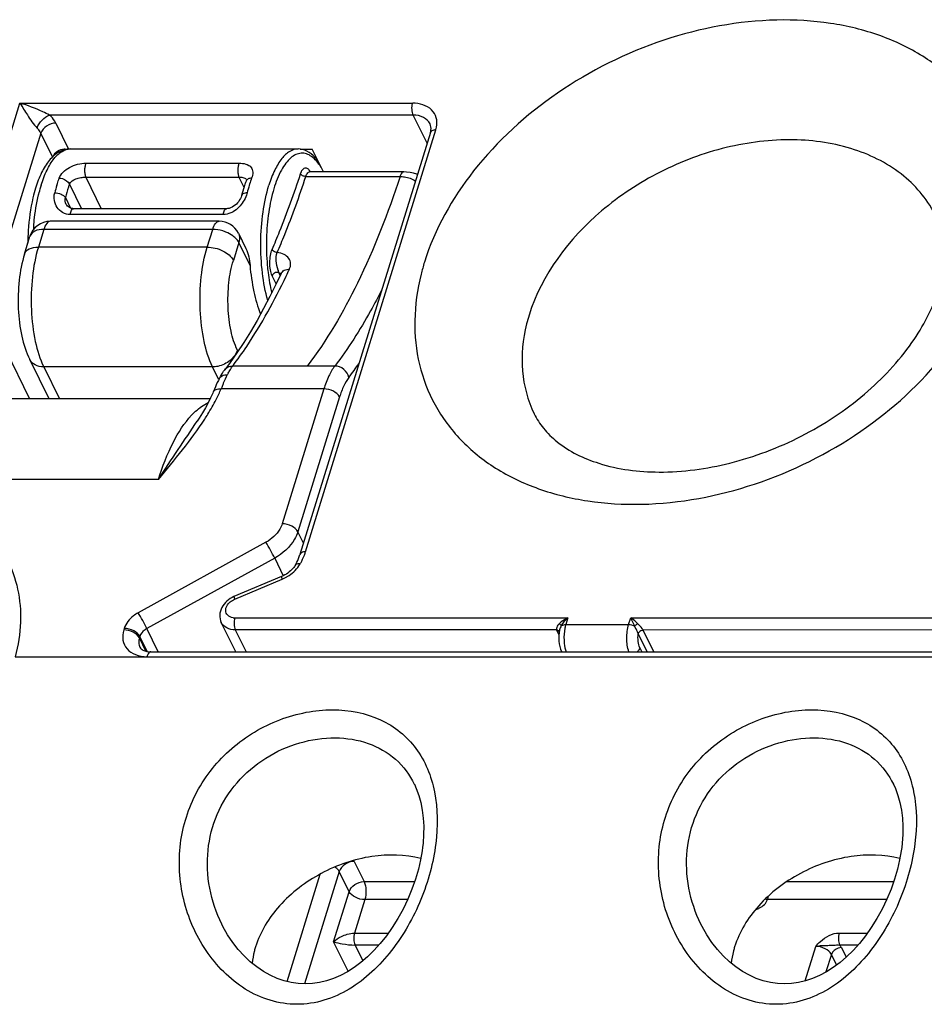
# Model space of a CAD drawing. Header units: millimetres. Extents: x 0 to 594, y 0 to 420.
# Tile 52 of 120: x 374 to 387, y 165 to 179. Entities that reach past the tile are written whole.
import ezdxf

# ---------------------------------------------------------------- set-up
doc = ezdxf.new("R2010")
doc.units = ezdxf.units.MM
doc.header["$LTSCALE"] = 32.67
doc.layers.get('0').update_dxf_attribs({"linetype": 'CONTINUOUS'})

msp = doc.modelspace()

# ---------------------------------------------------------------- linework, layer by layer
at = {"color": 9, "linetype": 'CONTINUOUS'}
for p, q in [((373.54255, 176.04531), (374.16865, 178.07137)), ((374.16865, 178.07137), (379.6948, 178.07137)), ((379.70239, 177.90278), (374.58606, 177.90278)), ((379.89671, 177.5068), (379.70239, 177.90278)), ((374.67322, 177.79089), (374.85314, 177.42425)), ((374.46386, 177.64989), (373.91038, 175.85884)), ((374.62802, 177.31536), (374.46386, 177.64989)), ((378.18645, 171.75901), (380.02087, 177.69519)), ((374.87696, 177.42657), (374.87756, 177.42658)), ((375.09947, 177.2264), (377.25475, 177.2264)), ((378.2438, 177.1027), (378.24426, 177.1027)), ((378.24709, 177.1107), (378.24962, 177.10555)), ((374.86478, 176.9315), (375.03423, 176.5862)), ((375.09488, 177.0302), (375.31276, 176.5862)), ((375.09488, 177.0302), (377.25015, 177.0302)), ((377.25015, 177.0302), (377.32013, 176.8876)), ((377.35589, 176.99359), (377.35618, 176.99301)), ((378.19061, 177.03856), (379.51693, 177.03855)), ((374.80668, 176.74351), (374.88052, 176.59305)), ((377.03158, 176.50422), (374.87629, 176.50422)), ((374.50396, 176.29511), (374.42676, 176.04531)), ((376.8803, 176.29511), (374.50396, 176.29511)), ((376.8031, 176.04531), (376.8803, 176.29511)), ((377.24813, 176.10863), (377.17093, 175.85883)), ((377.40535, 175.78825), (377.24813, 176.10863)), ((376.8031, 176.04531), (374.42676, 176.04531)), ((377.83002, 175.64765), (377.81232, 175.68372)), ((377.77342, 175.52773), (377.71684, 175.64301)), ((373.96706, 174.59438), (374.3036, 173.90859)), ((377.22761, 174.59438), (377.23504, 174.57924)), ((374.50234, 174.35939), (374.72356, 173.90859)), ((376.87867, 174.35939), (374.50234, 174.35939)), ((376.96337, 174.18678), (376.87867, 174.35939)), ((378.21148, 174.37195), (377.16147, 174.37195)), ((378.5985, 174.37217), (378.21148, 174.37195)), ((378.44488, 174.04927), (376.99882, 174.04926)), ((378.44488, 174.04927), (377.85857, 172.15196)), ((378.66558, 173.93738), (378.07927, 172.04007)), ((376.11639, 172.77342), (367.43999, 172.77342)), ((378.15787, 171.8799), (378.07927, 172.04007)), ((377.62977, 171.8927), (375.83106, 170.90118)), ((377.75241, 171.6697), (375.9537, 170.67818)), ((377.75241, 171.6697), (377.87385, 171.42223)), ((377.19005, 171.09183), (377.86016, 171.37461)), ((377.19081, 170.82836), (381.87784, 170.82836)), ((381.87784, 170.82836), (381.8488, 170.73436)), ((381.8488, 170.73436), (382.73301, 170.73436)), ((382.73301, 170.73436), (382.76206, 170.82836)), ((382.76206, 170.82836), (387.4491, 170.82836)), ((375.63494, 170.67896), (375.6286, 170.65843)), ((375.85564, 170.56707), (375.8493, 170.54654)), ((375.95992, 170.35458), (375.85564, 170.56707)), ((376.11448, 170.35055), (375.9537, 170.67818)), ((377.19834, 170.65976), (377.35008, 170.35055)), ((381.71985, 170.65976), (377.19834, 170.65976)), ((381.75229, 170.59316), (381.72275, 170.65336)), ((381.76156, 170.65981), (381.76144, 170.65922)), ((382.99438, 170.35055), (382.86877, 170.60653)), ((383.08708, 170.35055), (382.9369, 170.65657)), ((375.94158, 170.3585), (375.8493, 170.54654)), ((374.10116, 170.28244), (390.18694, 170.28244)), ((382.89148, 170.40687), (382.91912, 170.35055)), ((378.87021, 167.40067), (379.00962, 167.11659)), ((378.66084, 167.2597), (378.17254, 165.67956)), ((378.80026, 166.97559), (378.66084, 167.2597)), ((377.92733, 165.71215), (378.39439, 167.22356)), ((379.00962, 167.11659), (379.72109, 167.11659)), ((384.95895, 167.11659), (386.46326, 167.11659)), ((378.5824, 166.27059), (378.80026, 166.97559)), ((379.02096, 166.8637), (378.87572, 166.3937)), ((379.62285, 166.8637), (379.02096, 166.8637)), ((386.36502, 166.8637), (384.68548, 166.8637)), ((378.78572, 165.85628), (378.5824, 166.27059)), ((378.87572, 166.3937), (379.35143, 166.3937)), ((385.6952, 166.3937), (386.0936, 166.3937)), ((378.88328, 166.22511), (378.99193, 166.00369)), ((379.21765, 166.22511), (378.88328, 166.22511)), ((385.2163, 165.72008), (385.36637, 166.2057)), ((385.95982, 166.22511), (385.70276, 166.22511)), ((385.72664, 166.18781), (385.79244, 166.05373)), ((385.58707, 166.09381), (385.51044, 165.84586)), ((385.65987, 165.94545), (385.58707, 166.09381))]:
    msp.add_line(p, q, dxfattribs=at)
at = {"color": 7, "linetype": 'CONTINUOUS'}
for p, q in [((379.94284, 177.65606), (378.10831, 171.71953)), ((374.87756, 177.42658), (378.08285, 177.42658)), ((378.10906, 177.42425), (378.27949, 177.42425)), ((378.43728, 177.1027), (378.27949, 177.42425)), ((379.57058, 177.1027), (378.24426, 177.1027)), ((377.3499, 176.97387), (377.34987, 176.97379)), ((374.81959, 176.64646), (374.8194, 176.64685)), ((377.0759, 176.5862), (374.92061, 176.5862)), ((376.97181, 176.40863), (374.59547, 176.40863)), ((377.24113, 176.24079), (377.3459, 176.0273)), ((374.23165, 175.9474), (374.30885, 176.1972)), ((377.84203, 175.67315), (377.84207, 175.67323)), ((374.57732, 173.90859), (374.30564, 174.46222)), ((376.96963, 174.18978), (376.96967, 174.18987)), ((376.84233, 173.90859), (368.35512, 173.90859)), ((376.66301, 173.59794), (376.66306, 173.59802)), ((377.85017, 171.41061), (377.17998, 171.12778)), ((377.20385, 170.35055), (377.00164, 170.7626)), ((387.45668, 170.65976), (382.9369, 170.65657)), ((376.00942, 170.35055), (388.38848, 170.35055)), ((379.71759, 168.48753), (379.71831, 168.48605)), ((386.45975, 168.48753), (386.46048, 168.48605)), ((377.00812, 166.51808), (377.0078, 166.51874)), ((383.75029, 166.51808), (383.74996, 166.51874))]:
    msp.add_line(p, q, dxfattribs=at)
for points in [[(378.24381, 177.10269), (378.24308, 177.10272), (378.23894, 177.10331), (378.23765, 177.10367)], [(379.76194, 177.07068), (379.75385, 177.07384), (379.70691, 177.08724), (379.65768, 177.09656), (379.60643, 177.10167), (379.57056, 177.10269)], [(377.35488, 176.99666), (377.35492, 176.99648), (377.35485, 176.99334), (377.3538, 176.98672), (377.35108, 176.97713), (377.34991, 176.97387)], [(377.28768, 176.77271), (377.28616, 176.76705), (377.27982, 176.74849), (377.27095, 176.72872), (377.25966, 176.70848), (377.24622, 176.68849), (377.2308, 176.66919), (377.2135, 176.65091), (377.19464, 176.63415), (377.17458, 176.61939), (377.15363, 176.607), (377.13214, 176.59727), (377.11068, 176.59054), (377.09008, 176.58695), (377.07585, 176.5862)], [(374.92067, 176.5862), (374.91195, 176.5865), (374.89442, 176.58896), (374.87821, 176.59373), (374.86303, 176.60083), (374.84924, 176.61005), (374.83712, 176.62114), (374.82658, 176.63438), (374.81939, 176.64688)], [(377.84207, 175.67323), (377.77493, 175.53079), (377.68649, 175.35206), (377.59637, 175.17981), (377.50468, 175.01417), (377.4115, 174.85525), (377.31691, 174.70316), (377.22102, 174.55801), (377.12391, 174.41988), (377.05022, 174.32078)], [(377.84291, 175.67311), (377.84295, 175.67382), (377.84324, 175.67606), (377.84319, 175.67598), (377.84232, 175.67379), (377.84203, 175.67315)], [(376.96967, 174.18987), (376.95993, 174.17008), (376.94531, 174.13914), (376.93129, 174.10816), (376.91771, 174.07722), (376.90446, 174.04638), (376.88798, 174.00758)], [(376.88798, 174.00758), (376.88074, 173.99073), (376.85028, 173.92438), (376.81577, 173.8558), (376.77729, 173.78509), (376.7349, 173.71238), (376.68869, 173.63775), (376.66307, 173.59802)], [(379.71825, 168.48617), (379.7449, 168.4274), (379.78052, 168.33113), (379.8089, 168.2293), (379.8299, 168.12244), (379.84348, 168.01117), (379.84965, 167.89621), (379.84849, 167.77831), (379.84014, 167.65826), (379.83331, 167.59741)], [(386.46042, 168.48617), (386.48707, 168.4274), (386.52269, 168.33113), (386.55106, 168.2293), (386.57206, 168.12244), (386.58565, 168.01117), (386.59182, 167.89621), (386.59065, 167.77831), (386.58231, 167.65826), (386.57548, 167.59741)], [(379.83331, 167.5974), (379.82687, 167.55038), (379.80489, 167.425), (379.77443, 167.29316), (379.73415, 167.15385), (379.68374, 167.00996), (379.62503, 166.86824), (379.55879, 166.73037), (379.48505, 166.59658), (379.40622, 166.47092), (379.324, 166.35503), (379.23842, 166.24809), (379.14977, 166.14996), (379.05877, 166.06101), (378.96598, 165.98142), (378.87127, 165.91085), (378.77515, 165.84954), (378.67819, 165.79767), (378.58017, 165.75504), (378.48158, 165.72187), (378.38289, 165.69816), (378.28359, 165.68383), (378.18413, 165.67901), (378.08494, 165.68369), (377.98549, 165.69803), (377.8863, 165.72212), (377.78804, 165.75587), (377.69057, 165.79958), (377.59451, 165.85319), (377.50082, 165.9164), (377.4099, 165.98922), (377.32256, 166.07136), (377.23965, 166.16236), (377.16169, 166.26214), (377.08955, 166.3703), (377.02411, 166.48633), (377.00809, 166.51814)], [(386.57548, 167.5974), (386.56904, 167.55038), (386.54706, 167.425), (386.51659, 167.29316), (386.47631, 167.15385), (386.4259, 167.00996), (386.3672, 166.86824), (386.30095, 166.73037), (386.22721, 166.59658), (386.14838, 166.47092), (386.06617, 166.35503), (385.98059, 166.24809), (385.89193, 166.14996), (385.80093, 166.06101), (385.70814, 165.98142), (385.61344, 165.91085), (385.51731, 165.84954), (385.42035, 165.79767), (385.32234, 165.75504), (385.22375, 165.72187), (385.12506, 165.69816), (385.02576, 165.68383), (384.92629, 165.67901), (384.82711, 165.68369), (384.72766, 165.69803), (384.62847, 165.72212), (384.53021, 165.75587), (384.43274, 165.79958), (384.33668, 165.85319), (384.24298, 165.9164), (384.15207, 165.98922), (384.06473, 166.07136), (383.98182, 166.16236), (383.90386, 166.26214), (383.83172, 166.3703), (383.76627, 166.48633), (383.75026, 166.51814)]]:
    msp.add_lwpolyline(points, dxfattribs=at)
at = {"color": 9, "linetype": 'CONTINUOUS'}
for centre, radius, start, end in [((379.68971, 177.79781), 0.34669, 342.782958, 349.63217), ((374.76602, 177.21343), 0.21321, 76.052783, 83.2792), ((379.19255, 176.36023), 1.88169, 162.282697, 162.828995), ((379.00757, 176.42111), 1.68696, 159.390369, 162.340421), ((376.51919, 176.2861), 2.14785, 164.514715, 165.388625), ((376.36982, 176.32787), 1.99275, 162.841929, 164.525293), ((376.70372, 176.29497), 2.11028, 162.892195, 165.913627), ((379.35634, 176.3104), 2.05289, 162.849951, 165.955871), ((377.67851, 176.08327), 3.32648, 175.776579, 176.389563), ((382.95697, 174.87607), 3.24155, 162.814912, 165.954492), ((378.3188, 175.87787), 0.54274, 196.916759, 197.897204), ((377.76965, 175.5899), 0.10306, 60.875568, 65.543727), ((369.09929, 179.82442), 9.75899, 334.598434, 335.228313), ((383.574, 174.39434), 2.34733, 162.814912, 165.954492), ((377.64323, 174.00497), 0.60561, 142.701632, 144.767494), ((374.29761, 177.63958), 5.65565, 322.693865, 325.161172), ((377.94046, 173.82357), 0.95415, 151.843283, 153.369086), ((384.32827, 171.07271), 7.9108, 157.553568, 157.897506), ((377.45405, 171.98305), 0.7659, 341.501119, 342.990896), ((377.75428, 171.79363), 0.41243, 325.469347, 330.375674), ((377.63469, 171.90868), 0.57971, 292.88782, 296.797932), ((377.63265, 171.9129), 0.58439, 296.789845, 300.600805), ((377.19064, 171.0099), 0.18154, 262.2555, 270.053427), ((382.12202, 170.51802), 0.39103, 147.489262, 149.69061), ((409.66292, 183.60499), 29.78085, 205.405503, 205.646409), ((381.82296, 170.70259), 0.11165, 202.558149, 206.163572), ((378.67551, 167.30494), 0.21696, 26.182302, 30.242715)]:
    msp.add_arc(centre, radius, start, end, dxfattribs=at)
at = {"color": 7, "linetype": 'CONTINUOUS'}
for centre, radius, start, end in [((378.86556, 176.4035), 1.61943, 159.380883, 160.982594), ((374.59547, 176.10863), 0.3, 90, 162.827629), ((376.97181, 176.10863), 0.3, 26.138513, 90), ((377.52434, 176.07726), 3.24575, 176.453688, 179.583068)]:
    msp.add_arc(centre, radius, start, end, dxfattribs=at)
at = {"color": 9, "linetype": 'CONTINUOUS'}
for points, knots in [([(387.92118, 176.00486), (387.97421, 176.21705), (388.03489, 176.64355), (387.97073, 177.27557), (387.74855, 177.8553), (387.3773, 178.35661), (386.8744, 178.75894), (386.26195, 179.04861), (385.56375, 179.21736), (384.53212, 179.27638), (383.18605, 179.02286), (381.70767, 178.28673), (380.5214, 177.2125), (380.00373, 176.29845), (379.86014, 175.83381)], [0, 0, 0, 0, 0.05644324, 0.11005791, 0.16223624, 0.21471342, 0.26914866, 0.32676673, 0.38817534, 0.45336939, 0.59227109, 0.7359663, 0.87449841, 1, 1, 1, 1]), ([(374.58604, 177.90278), (374.55368, 177.91907), (374.41878, 177.98497), (374.27797, 178.03929), (374.16865, 178.07138)], [0, 0, 0, 0, 0.24123842, 1, 1, 1, 1]), ([(374.16865, 178.07137), (374.20239, 178.01533), (374.27728, 177.89512), (374.35498, 177.77395), (374.40938, 177.71982)], [0, 0, 0, 0, 0.46017401, 1, 1, 1, 1]), ([(379.70239, 177.90278), (379.69033, 177.92736), (379.68163, 177.98545), (379.68609, 178.04307), (379.69483, 178.07137)], [0, 0, 0, 0, 0.48033214, 1, 1, 1, 1]), ([(380.03075, 177.73542), (380.03859, 177.7785), (380.03685, 177.86824), (379.93987, 178.02933), (379.78902, 178.07137), (379.6948, 178.07137)], [0, 0, 0, 0, 0.24312432, 0.47678706, 1, 1, 1, 1]), ([(374.40937, 177.71983), (374.42234, 177.76187), (374.47275, 177.83598), (374.54523, 177.88997), (374.58602, 177.90281)], [0, 0, 0, 0, 0.50705525, 1, 1, 1, 1]), ([(374.67322, 177.79089), (374.6684, 177.80072), (374.64499, 177.84207), (374.61295, 177.87812), (374.58606, 177.90278)], [0, 0, 0, 0, 0.23073787, 1, 1, 1, 1]), ([(379.93855, 177.77931), (379.91967, 177.81776), (379.84697, 177.88606), (379.75197, 177.90278), (379.70239, 177.90278)], [0, 0, 0, 0, 0.46351131, 1, 1, 1, 1]), ([(374.67322, 177.79089), (374.62775, 177.79089), (374.5395, 177.76194), (374.4764, 177.69048), (374.46386, 177.64989)], [0, 0, 0, 0, 0.51698181, 1, 1, 1, 1]), ([(374.46386, 177.64989), (374.46084, 177.65604), (374.44621, 177.68188), (374.42618, 177.70441), (374.40938, 177.71982)], [0, 0, 0, 0, 0.230743, 1, 1, 1, 1]), ([(380.02088, 177.69523), (380.01153, 177.69523), (379.98242, 177.69333), (379.94885, 177.67582), (379.94285, 177.65606)], [0, 0, 0, 0, 0.31176991, 1, 1, 1, 1]), ([(387.06064, 176.47558), (386.95373, 176.69344), (386.62262, 177.0992), (385.89843, 177.46915), (385.02533, 177.59625), (384.08478, 177.48006), (383.15993, 177.13348), (382.10722, 176.44332), (381.50723, 175.65667), (381.33146, 175.08788)], [0, 0, 0, 0, 0.10245577, 0.21314675, 0.33593361, 0.46959344, 0.60933254, 0.74866068, 1, 1, 1, 1]), ([(374.46575, 176.91575), (374.4884, 176.98902), (374.53757, 177.12074), (374.63432, 177.28551), (374.74541, 177.39625), (374.83628, 177.42644), (374.87696, 177.42657)], [0, 0, 0, 0, 0.33257092, 0.60700166, 0.82359237, 1, 1, 1, 1]), ([(378.40544, 177.16874), (378.38608, 177.19999), (378.34626, 177.25572), (378.27648, 177.3216), (378.20173, 177.3612), (378.12325, 177.37107), (378.04579, 177.34956), (377.9729, 177.29976), (377.905, 177.22448), (377.8161, 177.08311), (377.72809, 176.85164), (377.66005, 176.52758), (377.63, 176.16599), (377.63717, 175.91602), (377.64826, 175.79067)], [0, 0, 0, 0, 0.05235217, 0.09703842, 0.1355573, 0.17083843, 0.20690374, 0.24748086, 0.29494791, 0.35033337, 0.4844706, 0.64474707, 0.82079226, 1, 1, 1, 1]), ([(378.08235, 177.42657), (378.04167, 177.42648), (377.95077, 177.3963), (377.83966, 177.28557), (377.74287, 177.12079), (377.6937, 176.98904), (377.67105, 176.91575)], [0, 0, 0, 0, 0.1764002, 0.39299414, 0.66739266, 1, 1, 1, 1]), ([(374.72066, 177.01492), (374.73243, 177.04618), (374.7733, 177.10674), (374.86523, 177.17276), (374.97731, 177.21507), (375.05888, 177.22641), (375.09947, 177.2264)], [0, 0, 0, 0, 0.2195114, 0.46506461, 0.73331746, 1, 1, 1, 1]), ([(375.09947, 177.2264), (375.09172, 177.21416), (375.08132, 177.1823), (375.07567, 177.13095), (375.07913, 177.07812), (375.08799, 177.04428), (375.0949, 177.0302)], [0, 0, 0, 0, 0.2155498, 0.48770469, 0.76662214, 1, 1, 1, 1]), ([(377.25475, 177.2264), (377.247, 177.21416), (377.23661, 177.18229), (377.23096, 177.13095), (377.23441, 177.07812), (377.24328, 177.04428), (377.25019, 177.0302)], [0, 0, 0, 0, 0.21554789, 0.48770436, 0.76662346, 1, 1, 1, 1]), ([(377.25475, 177.2264), (377.31341, 177.22639), (377.3989, 177.21011), (377.43908, 177.1355), (377.44811, 177.08302), (377.43863, 177.04163), (377.42858, 177.01492)], [0, 0, 0, 0, 0.52717613, 0.6331104, 0.74347412, 1, 1, 1, 1]), ([(377.71727, 176.01333), (377.75342, 176.09706), (377.89921, 176.44687), (378.02791, 176.80371), (378.11746, 177.07716)], [0, 0, 0, 0, 0.24067342, 1, 1, 1, 1]), ([(378.11746, 177.07716), (378.12412, 177.0975), (378.13756, 177.13053), (378.17035, 177.16269), (378.19867, 177.16312), (378.21729, 177.15302), (378.23385, 177.1349), (378.24279, 177.11945), (378.24709, 177.1107)], [0, 0, 0, 0, 0.32353793, 0.54204352, 0.632681, 0.73184095, 0.85257263, 1, 1, 1, 1]), ([(378.19061, 177.03855), (378.17536, 177.03855), (378.14707, 177.04595), (378.12302, 177.06515), (378.11746, 177.07716)], [0, 0, 0, 0, 0.53527432, 1, 1, 1, 1]), ([(378.19061, 177.03856), (378.19362, 177.04774), (378.20321, 177.07307), (378.22502, 177.10237), (378.2438, 177.10269)], [0, 0, 0, 0, 0.3396983, 1, 1, 1, 1]), ([(379.57056, 177.10269), (379.56532, 177.10269), (379.54991, 177.09771), (379.53057, 177.07404), (379.52127, 177.0518), (379.51694, 177.03855)], [0, 0, 0, 0, 0.17881316, 0.52445703, 1, 1, 1, 1]), ([(374.68681, 176.91575), (374.68945, 176.92429), (374.7, 176.95759), (374.7115, 176.9906), (374.72066, 177.01492)], [0, 0, 0, 0, 0.25605843, 1, 1, 1, 1]), ([(374.72066, 177.01492), (374.73574, 177.01492), (374.79167, 177.00659), (374.84912, 176.97037), (374.86478, 176.93151)], [0, 0, 0, 0, 0.26472066, 1, 1, 1, 1]), ([(374.86478, 176.9315), (374.85926, 176.91685), (374.83716, 176.85507), (374.81886, 176.79196), (374.80668, 176.74351)], [0, 0, 0, 0, 0.23859365, 1, 1, 1, 1]), ([(374.86478, 176.93151), (374.88017, 176.96745), (374.94057, 177.00597), (375.02346, 177.02583), (375.07116, 177.03019), (375.09488, 177.0302)], [0, 0, 0, 0, 0.45211102, 0.72578939, 1, 1, 1, 1]), ([(377.25015, 177.0302), (377.26296, 177.0302), (377.28651, 177.02891), (377.32403, 177.02208), (377.34895, 177.00719), (377.35586, 176.99366)], [0, 0, 0, 0, 0.33205704, 0.60638719, 1, 1, 1, 1]), ([(377.42858, 177.01492), (377.41138, 177.01492), (377.37954, 177.01027), (377.35473, 176.98675), (377.3499, 176.97387)], [0, 0, 0, 0, 0.55553086, 1, 1, 1, 1]), ([(377.78817, 175.96878), (377.82453, 176.05297), (377.97114, 176.40474), (378.10056, 176.76357), (378.19061, 177.03856)], [0, 0, 0, 0, 0.24067323, 1, 1, 1, 1]), ([(379.51693, 177.03855), (379.3492, 176.52634), (378.98882, 175.59835), (378.48669, 174.733), (378.21148, 174.37195)], [0, 0, 0, 0, 0.54279817, 1, 1, 1, 1]), ([(379.51693, 177.03855), (379.53752, 177.03854), (379.61286, 177.03378), (379.68854, 177.00703), (379.73203, 176.97327)], [0, 0, 0, 0, 0.27217619, 1, 1, 1, 1]), ([(374.36106, 176.32825), (374.36432, 176.37232), (374.38014, 176.54035), (374.40936, 176.70735), (374.4408, 176.82792)], [0, 0, 0, 0, 0.26179477, 1, 1, 1, 1]), ([(374.87629, 176.50422), (374.83935, 176.50421), (374.76534, 176.52311), (374.68453, 176.59995), (374.6448, 176.70155), (374.64828, 176.77426), (374.65689, 176.80858)], [0, 0, 0, 0, 0.25846885, 0.50721378, 0.75249891, 1, 1, 1, 1]), ([(374.65689, 176.80858), (374.68745, 176.80858), (374.74246, 176.79643), (374.79364, 176.76512), (374.80668, 176.74351)], [0, 0, 0, 0, 0.54763501, 1, 1, 1, 1]), ([(377.36481, 176.80858), (377.35526, 176.80858), (377.32742, 176.80701), (377.29239, 176.79182), (377.28771, 176.77275)], [0, 0, 0, 0, 0.32712145, 1, 1, 1, 1]), ([(377.36481, 176.80858), (377.3622, 176.79818), (377.34926, 176.7551), (377.32917, 176.71426), (377.3109, 176.68531)], [0, 0, 0, 0, 0.23841775, 1, 1, 1, 1]), ([(377.65505, 175.29198), (377.61967, 175.41918), (377.56998, 175.69143), (377.54861, 176.10981), (377.57784, 176.52488), (377.6329, 176.7923), (377.67105, 176.91575)], [0, 0, 0, 0, 0.24128716, 0.50349621, 0.76386419, 1, 1, 1, 1]), ([(374.87629, 176.50422), (374.87774, 176.51536), (374.88195, 176.53602), (374.89206, 176.56547), (374.9088, 176.58618), (374.92061, 176.5862)], [0, 0, 0, 0, 0.34604983, 0.63620422, 1, 1, 1, 1]), ([(377.03158, 176.50422), (377.03302, 176.51535), (377.03722, 176.536), (377.04734, 176.56543), (377.06403, 176.58615), (377.07585, 176.5862)], [0, 0, 0, 0, 0.34591887, 0.63603855, 1, 1, 1, 1]), ([(377.1666, 176.54273), (377.15609, 176.53669), (377.11412, 176.5154), (377.06654, 176.50421), (377.03158, 176.50422)], [0, 0, 0, 0, 0.25745011, 1, 1, 1, 1]), ([(374.59547, 176.40862), (374.57583, 176.40863), (374.53005, 176.37232), (374.51312, 176.32475), (374.50396, 176.29511)], [0, 0, 0, 0, 0.38772752, 1, 1, 1, 1]), ([(376.8803, 176.29511), (376.88945, 176.32475), (376.90639, 176.37232), (376.95217, 176.40863), (376.97181, 176.40862)], [0, 0, 0, 0, 0.61227248, 1, 1, 1, 1]), ([(374.50396, 176.29511), (374.46018, 176.29511), (374.38194, 176.28618), (374.31847, 176.2283), (374.30885, 176.1972)], [0, 0, 0, 0, 0.57358974, 1, 1, 1, 1]), ([(377.06742, 176.25657), (377.05234, 176.2628), (376.99218, 176.28434), (376.92789, 176.29511), (376.8803, 176.29511)], [0, 0, 0, 0, 0.25521148, 1, 1, 1, 1]), ([(377.19167, 176.18036), (377.18315, 176.18806), (377.14526, 176.21878), (377.10184, 176.24236), (377.06742, 176.25657)], [0, 0, 0, 0, 0.2357187, 1, 1, 1, 1]), ([(377.24112, 176.24079), (377.24588, 176.2311), (377.26153, 176.18888), (377.25815, 176.14107), (377.24813, 176.10863)], [0, 0, 0, 0, 0.24116504, 1, 1, 1, 1]), ([(377.24813, 176.10863), (377.24504, 176.11492), (377.22989, 176.14149), (377.20913, 176.16459), (377.19167, 176.18036)], [0, 0, 0, 0, 0.22948694, 1, 1, 1, 1]), ([(374.23165, 175.9474), (374.24128, 175.9785), (374.30474, 176.03638), (374.38298, 176.04531), (374.42676, 176.04531)], [0, 0, 0, 0, 0.42641026, 1, 1, 1, 1]), ([(374.42676, 176.04531), (374.38496, 175.91003), (374.3306, 175.61575), (374.31709, 175.16751), (374.36742, 174.73855), (374.44712, 174.47191), (374.50234, 174.35939)], [0, 0, 0, 0, 0.24741619, 0.51933875, 0.78098189, 1, 1, 1, 1]), ([(376.87867, 174.35939), (376.82345, 174.47191), (376.74375, 174.73855), (376.69343, 175.16751), (376.70694, 175.61575), (376.7613, 175.91003), (376.8031, 176.04531)], [0, 0, 0, 0, 0.21901811, 0.48066125, 0.75258381, 1, 1, 1, 1]), ([(376.8031, 176.04531), (376.87937, 176.04531), (377.01993, 176.00979), (377.14208, 175.91762), (377.17093, 175.85883)], [0, 0, 0, 0, 0.53802043, 1, 1, 1, 1]), ([(377.71684, 175.64301), (377.70421, 175.66875), (377.68877, 175.7307), (377.68231, 175.82741), (377.69004, 175.92468), (377.7057, 175.98656), (377.71727, 176.01333)], [0, 0, 0, 0, 0.2276891, 0.49854722, 0.76845672, 1, 1, 1, 1]), ([(377.78817, 175.96878), (377.78065, 175.96878), (377.75236, 175.97323), (377.7243, 175.99331), (377.71727, 176.01333)], [0, 0, 0, 0, 0.26168648, 1, 1, 1, 1]), ([(377.79955, 175.71994), (377.7866, 175.76248), (377.76968, 175.84504), (377.77493, 175.93157), (377.78817, 175.96877)], [0, 0, 0, 0, 0.52967041, 1, 1, 1, 1]), ([(377.9603, 175.73538), (377.97176, 175.76021), (377.98522, 175.81416), (377.95517, 175.8945), (377.88244, 175.94865), (377.82152, 175.96446), (377.78817, 175.96878)], [0, 0, 0, 0, 0.23880685, 0.46033172, 0.70646917, 1, 1, 1, 1]), ([(377.22761, 174.59438), (377.1862, 174.67878), (377.12641, 174.87876), (377.08872, 175.20048), (377.0988, 175.53666), (377.13958, 175.75737), (377.17093, 175.85883)], [0, 0, 0, 0, 0.21903213, 0.48066505, 0.75256833, 1, 1, 1, 1]), ([(379.81234, 175.66277), (379.7593, 175.45058), (379.69862, 175.02408), (379.76279, 174.39206), (379.98496, 173.81233), (380.35621, 173.31102), (380.85911, 172.90868), (381.47156, 172.61902), (382.16976, 172.45027), (383.2014, 172.39125), (384.54747, 172.64477), (386.02584, 173.3809), (387.21212, 174.45513), (387.72979, 175.36918), (387.87337, 175.83381)], [0, 0, 0, 0, 0.05644324, 0.11005791, 0.16223624, 0.21471342, 0.26914866, 0.32676673, 0.38817534, 0.45336939, 0.59227109, 0.7359663, 0.87449841, 1, 1, 1, 1]), ([(377.64826, 175.79067), (377.65128, 175.75656), (377.66508, 175.62547), (377.68759, 175.4952), (377.71033, 175.40032)], [0, 0, 0, 0, 0.25980778, 1, 1, 1, 1]), ([(377.80465, 175.68716), (377.79963, 175.68887), (377.77683, 175.69269), (377.753, 175.68393), (377.73911, 175.67322)], [0, 0, 0, 0, 0.23211541, 1, 1, 1, 1]), ([(377.81231, 175.68371), (377.81147, 175.6857), (377.80783, 175.69471), (377.80465, 175.70389), (377.80232, 175.71108)], [0, 0, 0, 0, 0.22241654, 1, 1, 1, 1]), ([(377.84207, 175.67322), (377.85101, 175.69258), (377.8875, 175.72724), (377.93523, 175.73538), (377.9603, 175.73538)], [0, 0, 0, 0, 0.45956569, 1, 1, 1, 1]), ([(377.16147, 174.37195), (377.2303, 174.46225), (377.51548, 174.86307), (377.75261, 175.29666), (377.91482, 175.63821)], [0, 0, 0, 0, 0.23093235, 1, 1, 1, 1]), ([(377.73911, 175.67322), (377.73643, 175.67115), (377.72696, 175.66285), (377.71957, 175.65183), (377.71684, 175.64301)], [0, 0, 0, 0, 0.26813879, 1, 1, 1, 1]), ([(379.2605, 175.44787), (379.20977, 175.34744), (379.01275, 174.97507), (378.78598, 174.61758), (378.5985, 174.37217)], [0, 0, 0, 0, 0.26703898, 1, 1, 1, 1]), ([(381.29685, 174.96402), (381.24321, 174.74941), (381.19886, 174.3133), (381.3132, 173.8872), (381.40498, 173.70019)], [0, 0, 0, 0, 0.51500459, 1, 1, 1, 1]), ([(377.22761, 174.59439), (377.22356, 174.58127), (377.20104, 174.52659), (377.16113, 174.48009), (377.1263, 174.45133)], [0, 0, 0, 0, 0.23315523, 1, 1, 1, 1]), ([(374.50234, 174.35939), (374.46104, 174.35939), (374.38192, 174.37332), (374.32137, 174.4302), (374.30564, 174.46223)], [0, 0, 0, 0, 0.53648869, 1, 1, 1, 1]), ([(377.05022, 174.32078), (377.06251, 174.33692), (377.09714, 174.36393), (377.13982, 174.37195), (377.16148, 174.37195)], [0, 0, 0, 0, 0.48363092, 1, 1, 1, 1]), ([(377.09922, 174.27382), (377.10311, 174.28107), (377.11835, 174.30863), (377.13514, 174.33535), (377.14856, 174.35434)], [0, 0, 0, 0, 0.26141757, 1, 1, 1, 1]), ([(378.5985, 174.37217), (378.56549, 174.32891), (378.50585, 174.22402), (378.46414, 174.11157), (378.44488, 174.04927)], [0, 0, 0, 0, 0.45493028, 1, 1, 1, 1]), ([(378.79616, 174.21185), (378.78746, 174.2556), (378.73402, 174.33706), (378.6435, 174.37217), (378.5985, 174.37217)], [0, 0, 0, 0, 0.49780168, 1, 1, 1, 1]), ([(376.96968, 174.18987), (376.9793, 174.209), (377.01557, 174.24285), (377.06289, 174.25126), (377.08753, 174.25126)], [0, 0, 0, 0, 0.4648667, 1, 1, 1, 1]), ([(377.01682, 174.09321), (377.02268, 174.10739), (377.04496, 174.16063), (377.06853, 174.21338), (377.08753, 174.25126)], [0, 0, 0, 0, 0.26586641, 1, 1, 1, 1]), ([(378.79616, 174.21185), (378.7681, 174.17507), (378.71741, 174.08592), (378.68195, 173.99033), (378.66558, 173.93738)], [0, 0, 0, 0, 0.45492691, 1, 1, 1, 1]), ([(376.88801, 174.00757), (376.89471, 174.02357), (376.93258, 174.05077), (376.97493, 174.0513), (376.99882, 174.04927)], [0, 0, 0, 0, 0.41991207, 1, 1, 1, 1]), ([(378.66558, 173.93738), (378.64827, 173.97265), (378.57498, 174.02795), (378.49064, 174.04927), (378.44488, 174.04927)], [0, 0, 0, 0, 0.46197957, 1, 1, 1, 1]), ([(376.76779, 173.6252), (376.78247, 173.64786), (376.8396, 173.73796), (376.89285, 173.83059), (376.9293, 173.90147)], [0, 0, 0, 0, 0.25301058, 1, 1, 1, 1]), ([(376.58354, 173.67927), (376.6017, 173.69863), (376.671, 173.76747), (376.7516, 173.82602), (376.81574, 173.85697)], [0, 0, 0, 0, 0.27151854, 1, 1, 1, 1]), ([(376.11639, 172.77342), (376.23104, 172.91263), (376.45834, 173.18858), (376.67142, 173.47647), (376.76779, 173.6252)], [0, 0, 0, 0, 0.50436443, 1, 1, 1, 1]), ([(376.1164, 172.77342), (376.17248, 172.95489), (376.29423, 173.27532), (376.47971, 173.56855), (376.58354, 173.67927)], [0, 0, 0, 0, 0.55583236, 1, 1, 1, 1]), ([(376.11641, 172.77344), (376.20625, 172.91572), (376.38842, 173.19064), (376.57467, 173.46277), (376.66302, 173.59794)], [0, 0, 0, 0, 0.51028768, 1, 1, 1, 1]), ([(368.08147, 170.28244), (368.20334, 170.62844), (368.61378, 171.30234), (369.52211, 172.08641), (370.63633, 172.61295), (371.64108, 172.78146), (372.40515, 172.72117), (372.9194, 172.58429), (373.36802, 172.35845), (373.73366, 172.05009), (374.00034, 171.6698), (374.15574, 171.23312), (374.19403, 170.7594), (374.14327, 170.44084), (374.10116, 170.28244)], [0, 0, 0, 0, 0.1268426, 0.26612954, 0.40977476, 0.54797303, 0.61268813, 0.67361607, 0.73081967, 0.78496836, 0.83732415, 0.88954605, 0.94332478, 1, 1, 1, 1]), ([(377.85857, 172.15196), (377.85061, 172.12619), (377.80204, 172.0189), (377.7085, 171.93611), (377.62977, 171.8927)], [0, 0, 0, 0, 0.23081446, 1, 1, 1, 1]), ([(378.07927, 172.04007), (378.06196, 172.07535), (377.98867, 172.13065), (377.90433, 172.15196), (377.85857, 172.15196)], [0, 0, 0, 0, 0.46197958, 1, 1, 1, 1]), ([(378.07927, 172.04007), (378.06789, 172.00325), (377.99851, 171.84997), (377.86489, 171.73171), (377.75241, 171.6697)], [0, 0, 0, 0, 0.23081468, 1, 1, 1, 1]), ([(377.75241, 171.6697), (377.73389, 171.70745), (377.69379, 171.78226), (377.65205, 171.85616), (377.62977, 171.8927)], [0, 0, 0, 0, 0.49552794, 1, 1, 1, 1]), ([(378.1128, 171.58976), (378.11975, 171.60201), (378.14581, 171.65041), (378.16741, 171.70126), (378.18038, 171.74004)], [0, 0, 0, 0, 0.25607875, 1, 1, 1, 1]), ([(378.04501, 171.57437), (378.04731, 171.57843), (378.06542, 171.59597), (378.09371, 171.5935), (378.11277, 171.58972)], [0, 0, 0, 0, 0.19380067, 1, 1, 1, 1]), ([(377.86022, 171.37464), (377.85845, 171.37954), (377.85553, 171.38797), (377.85164, 171.39966), (377.85048, 171.40561), (377.84931, 171.41026), (377.85016, 171.41062)], [0, 0, 0, 0, 0.41573906, 0.7298413, 0.92636211, 1, 1, 1, 1]), ([(377.17998, 171.1278), (377.17913, 171.12744), (377.1803, 171.12278), (377.18145, 171.11683), (377.18535, 171.10515), (377.18826, 171.09672), (377.19003, 171.09182)], [0, 0, 0, 0, 0.07363789, 0.2701587, 0.58426094, 1, 1, 1, 1]), ([(377.06467, 170.95309), (377.06714, 170.96733), (377.08906, 171.02828), (377.14457, 171.07263), (377.19005, 171.09183)], [0, 0, 0, 0, 0.22648327, 1, 1, 1, 1]), ([(375.83106, 170.90118), (375.80746, 170.88817), (375.72416, 170.83326), (375.65652, 170.74879), (375.63494, 170.67896)], [0, 0, 0, 0, 0.2693898, 1, 1, 1, 1]), ([(375.9537, 170.67818), (375.93518, 170.71593), (375.89508, 170.79074), (375.85334, 170.86463), (375.83106, 170.90118)], [0, 0, 0, 0, 0.49552794, 1, 1, 1, 1]), ([(377.16617, 170.83001), (377.1389, 170.83375), (377.08529, 170.85388), (377.06302, 170.90845), (377.06295, 170.9332)], [0, 0, 0, 0, 0.52658789, 1, 1, 1, 1]), ([(377.19834, 170.65976), (377.15708, 170.65976), (377.07802, 170.67366), (377.0175, 170.73046), (377.00174, 170.76244)], [0, 0, 0, 0, 0.53642983, 1, 1, 1, 1]), ([(377.19079, 170.82836), (377.18204, 170.80006), (377.17758, 170.74243), (377.18628, 170.68434), (377.19834, 170.65976)], [0, 0, 0, 0, 0.51966786, 1, 1, 1, 1]), ([(381.75727, 170.74669), (381.7509, 170.73996), (381.73009, 170.71676), (381.71275, 170.68149), (381.71985, 170.65976)], [0, 0, 0, 0, 0.28848578, 1, 1, 1, 1]), ([(381.87784, 170.82836), (381.84472, 170.81238), (381.80248, 170.7871), (381.76572, 170.75507), (381.75727, 170.74669)], [0, 0, 0, 0, 0.75557612, 1, 1, 1, 1]), ([(381.75727, 170.7467), (381.76342, 170.74182), (381.77355, 170.73257), (381.78296, 170.72127), (381.78443, 170.71536)], [0, 0, 0, 0, 0.56321344, 1, 1, 1, 1]), ([(381.78443, 170.71536), (381.78686, 170.71744), (381.79847, 170.72572), (381.81243, 170.73019), (381.82325, 170.73216)], [0, 0, 0, 0, 0.225233, 1, 1, 1, 1]), ([(381.8488, 170.73436), (381.84379, 170.71815), (381.82616, 170.64593), (381.82168, 170.5708), (381.82425, 170.51357)], [0, 0, 0, 0, 0.22838823, 1, 1, 1, 1]), ([(382.73668, 170.35017), (382.71595, 170.41094), (382.70059, 170.54154), (382.71378, 170.67213), (382.73301, 170.73436)], [0, 0, 0, 0, 0.49639722, 1, 1, 1, 1]), ([(382.86254, 170.74669), (382.85404, 170.75476), (382.82204, 170.78375), (382.788, 170.81053), (382.76206, 170.82836)], [0, 0, 0, 0, 0.27125979, 1, 1, 1, 1]), ([(382.86254, 170.74669), (382.85139, 170.73751), (382.83599, 170.72674), (382.8198, 170.71734), (382.81602, 170.71536)], [0, 0, 0, 0, 0.77195306, 1, 1, 1, 1]), ([(382.86878, 170.60651), (382.86552, 170.61485), (382.84853, 170.65146), (382.83099, 170.68779), (382.81602, 170.71536)], [0, 0, 0, 0, 0.22212142, 1, 1, 1, 1]), ([(382.93693, 170.65666), (382.93225, 170.66363), (382.91164, 170.69679), (382.88407, 170.72495), (382.86254, 170.74669)], [0, 0, 0, 0, 0.21532284, 1, 1, 1, 1]), ([(375.6286, 170.65843), (375.6144, 170.61248), (375.60414, 170.51544), (375.66804, 170.38149), (375.79664, 170.2982), (375.90022, 170.28244), (375.95452, 170.28244)], [0, 0, 0, 0, 0.24628543, 0.47690273, 0.72199663, 1, 1, 1, 1]), ([(375.8493, 170.54654), (375.83199, 170.58182), (375.7587, 170.63712), (375.67436, 170.65843), (375.6286, 170.65843)], [0, 0, 0, 0, 0.46197957, 1, 1, 1, 1]), ([(375.85564, 170.56707), (375.83833, 170.60235), (375.76504, 170.65765), (375.6807, 170.67896), (375.63494, 170.67896)], [0, 0, 0, 0, 0.46197957, 1, 1, 1, 1]), ([(375.9537, 170.67818), (375.9419, 170.67168), (375.90025, 170.64422), (375.86643, 170.60199), (375.85564, 170.56707)], [0, 0, 0, 0, 0.26939255, 1, 1, 1, 1]), ([(381.71985, 170.65976), (381.72429, 170.65943), (381.74014, 170.65682), (381.75538, 170.6463), (381.76064, 170.63587)], [0, 0, 0, 0, 0.27580651, 1, 1, 1, 1]), ([(382.89148, 170.40687), (382.87774, 170.43489), (382.8636, 170.50254), (382.86393, 170.57048), (382.86877, 170.60653)], [0, 0, 0, 0, 0.46175806, 1, 1, 1, 1]), ([(375.8493, 170.54654), (375.84243, 170.52433), (375.83557, 170.47886), (375.84674, 170.43384), (375.8563, 170.41438)], [0, 0, 0, 0, 0.51743709, 1, 1, 1, 1]), ([(381.82425, 170.51357), (381.82491, 170.49872), (381.82906, 170.44354), (381.83938, 170.38851), (381.85246, 170.35017)], [0, 0, 0, 0, 0.26841027, 1, 1, 1, 1]), ([(376.00942, 170.35054), (376.004, 170.35054), (375.98795, 170.34516), (375.96822, 170.31994), (375.95885, 170.29645), (375.95452, 170.28244)], [0, 0, 0, 0, 0.17671104, 0.52217206, 1, 1, 1, 1]), ([(382.89148, 170.40687), (382.88989, 170.40172), (382.881, 170.3802), (382.86546, 170.36179), (382.85182, 170.35036)], [0, 0, 0, 0, 0.23258899, 1, 1, 1, 1]), ([(376.42769, 167.65235), (376.45962, 167.90496), (376.61903, 168.40917), (377.11825, 169.02668), (377.6905, 169.36749), (378.18886, 169.50955), (378.67131, 169.55825), (379.14366, 169.47021), (379.52642, 169.23368), (379.75279, 168.9963), (379.91562, 168.7063), (380.04912, 168.25777), (380.05022, 167.89316), (380.01983, 167.65235)], [0, 0, 0, 0, 0.13115169, 0.26525156, 0.40044628, 0.46681521, 0.53090392, 0.6494357, 0.70530146, 0.76042647, 0.81654117, 0.87497505, 1, 1, 1, 1]), ([(383.16985, 167.65235), (383.20179, 167.90496), (383.3612, 168.40917), (383.86042, 169.02668), (384.43266, 169.36749), (384.93103, 169.50955), (385.41348, 169.55825), (385.88583, 169.47021), (386.26859, 169.23368), (386.49495, 168.9963), (386.65778, 168.7063), (386.79128, 168.25777), (386.79238, 167.89316), (386.76199, 167.65235)], [0, 0, 0, 0, 0.13115169, 0.26525156, 0.40044628, 0.46681521, 0.53090392, 0.6494357, 0.70530146, 0.76042647, 0.81654117, 0.87497505, 1, 1, 1, 1]), ([(376.81513, 167.5598), (376.83267, 167.73208), (376.91957, 168.07607), (377.20323, 168.52839), (377.61137, 168.87527), (378.09277, 169.09054), (378.5944, 169.16471), (379.06991, 169.09187), (379.47224, 168.86333), (379.65287, 168.61945), (379.71757, 168.48755)], [0, 0, 0, 0, 0.13116326, 0.26394515, 0.39805112, 0.53090622, 0.65832534, 0.77715952, 0.88873364, 1, 1, 1, 1]), ([(383.5573, 167.5598), (383.57483, 167.73208), (383.66174, 168.07607), (383.9454, 168.52839), (384.35354, 168.87527), (384.83494, 169.09054), (385.33656, 169.16471), (385.81208, 169.09187), (386.21441, 168.86333), (386.39504, 168.61945), (386.45973, 168.48755)], [0, 0, 0, 0, 0.13116326, 0.26394515, 0.39805112, 0.53090622, 0.65832534, 0.77715952, 0.88873364, 1, 1, 1, 1]), ([(380.01983, 167.65235), (379.98574, 167.38268), (379.83824, 166.84817), (379.4985, 166.24559), (379.13198, 165.83957), (378.81335, 165.59467), (378.45383, 165.43033), (378.06736, 165.37131), (377.68284, 165.42971), (377.32993, 165.59321), (377.02525, 165.83773), (376.69344, 166.24237), (376.42648, 166.85535), (376.39478, 167.39145), (376.42769, 167.65235)], [0, 0, 0, 0, 0.12862816, 0.25910011, 0.32341225, 0.38640464, 0.44797792, 0.50849995, 0.56873072, 0.62931535, 0.69044892, 0.75203932, 0.87556275, 1, 1, 1, 1]), ([(386.76199, 167.65235), (386.72791, 167.38268), (386.58041, 166.84817), (386.24066, 166.24559), (385.87414, 165.83957), (385.55552, 165.59467), (385.196, 165.43033), (384.80953, 165.37131), (384.42501, 165.42971), (384.07209, 165.59321), (383.76742, 165.83773), (383.43561, 166.24237), (383.16865, 166.85535), (383.13694, 167.39145), (383.16985, 167.65235)], [0, 0, 0, 0, 0.12862816, 0.25910011, 0.32341225, 0.38640464, 0.44797792, 0.50849995, 0.56873072, 0.62931535, 0.69044892, 0.75203932, 0.87556275, 1, 1, 1, 1]), ([(377.00777, 166.51878), (376.92942, 166.67843), (376.81454, 167.02073), (376.7971, 167.38223), (376.81513, 167.5598)], [0, 0, 0, 0, 0.49910031, 1, 1, 1, 1]), ([(383.74994, 166.51878), (383.67159, 166.67843), (383.5567, 167.02073), (383.53926, 167.38223), (383.5573, 167.5598)], [0, 0, 0, 0, 0.49910031, 1, 1, 1, 1]), ([(378.8702, 167.4007), (378.82473, 167.4007), (378.73648, 167.37175), (378.67338, 167.30029), (378.66084, 167.2597)], [0, 0, 0, 0, 0.51698181, 1, 1, 1, 1]), ([(378.66084, 167.2597), (378.65796, 167.26557), (378.64246, 167.29075), (378.61945, 167.3106), (378.60034, 167.32323)], [0, 0, 0, 0, 0.22185706, 1, 1, 1, 1]), ([(378.80026, 166.97559), (378.8128, 167.01617), (378.8759, 167.08763), (378.96416, 167.11659), (379.00962, 167.11659)], [0, 0, 0, 0, 0.48301819, 1, 1, 1, 1]), ([(379.00962, 167.11659), (379.02772, 167.07972), (379.04074, 166.99258), (379.03408, 166.90615), (379.02096, 166.8637)], [0, 0, 0, 0, 0.48034031, 1, 1, 1, 1]), ([(379.02096, 166.8637), (378.9752, 166.8637), (378.89086, 166.88501), (378.81757, 166.94031), (378.80026, 166.97559)], [0, 0, 0, 0, 0.53802043, 1, 1, 1, 1]), ([(384.52254, 166.72796), (384.54135, 166.73213), (384.60935, 166.75597), (384.66982, 166.81301), (384.68548, 166.8637)], [0, 0, 0, 0, 0.26641493, 1, 1, 1, 1]), ([(385.36637, 166.2057), (385.38636, 166.2303), (385.47303, 166.32266), (385.59885, 166.3957), (385.6952, 166.3937)], [0, 0, 0, 0, 0.24752635, 1, 1, 1, 1]), ([(378.5824, 166.27059), (378.61396, 166.30107), (378.67741, 166.34094), (378.77743, 166.38071), (378.84125, 166.3937), (378.87572, 166.3937)], [0, 0, 0, 0, 0.40703054, 0.68026471, 1, 1, 1, 1]), ([(378.5824, 166.27059), (378.62123, 166.25752), (378.72118, 166.23696), (378.82259, 166.22511), (378.88328, 166.22511)], [0, 0, 0, 0, 0.40303914, 1, 1, 1, 1]), ([(378.87572, 166.3937), (378.86697, 166.3654), (378.86253, 166.30778), (378.87121, 166.24969), (378.88328, 166.22511)], [0, 0, 0, 0, 0.51966006, 1, 1, 1, 1]), ([(385.6952, 166.3937), (385.68646, 166.36541), (385.68201, 166.30779), (385.69069, 166.2497), (385.70275, 166.22511)], [0, 0, 0, 0, 0.51949942, 1, 1, 1, 1]), ([(385.36637, 166.2057), (385.39426, 166.21215), (385.45062, 166.21988), (385.53459, 166.21962), (385.61822, 166.224), (385.67428, 166.22754), (385.70276, 166.22511)], [0, 0, 0, 0, 0.25452795, 0.50302513, 0.74592282, 1, 1, 1, 1]), ([(385.58707, 166.09381), (385.56975, 166.12909), (385.49647, 166.18439), (385.41213, 166.2057), (385.36637, 166.2057)], [0, 0, 0, 0, 0.46197957, 1, 1, 1, 1]), ([(385.72664, 166.18781), (385.71163, 166.18781), (385.65449, 166.1784), (385.59974, 166.13483), (385.58707, 166.09381)], [0, 0, 0, 0, 0.25907665, 1, 1, 1, 1])]:
    msp.add_open_spline(points, degree=3, knots=knots, dxfattribs=at)
at = {"color": 7, "linetype": 'CONTINUOUS'}
for points, knots in [([(379.94284, 177.65606), (379.94648, 177.66785), (379.95597, 177.70833), (379.95148, 177.75298), (379.93856, 177.77931)], [0, 0, 0, 0, 0.29598317, 1, 1, 1, 1]), ([(374.87677, 177.42652), (374.82053, 177.42619), (374.70373, 177.39171), (374.56791, 177.2637), (374.46207, 177.08728), (374.41068, 176.95092), (374.38771, 176.87659)], [0, 0, 0, 0, 0.21585407, 0.44330133, 0.70139815, 1, 1, 1, 1]), ([(374.64006, 177.32614), (374.65187, 177.3545), (374.69392, 177.40655), (374.75876, 177.42594), (374.79098, 177.42517)], [0, 0, 0, 0, 0.48799165, 1, 1, 1, 1]), ([(378.31771, 177.31072), (378.28558, 177.34465), (378.21519, 177.40285), (378.1249, 177.42652), (378.08229, 177.42633)], [0, 0, 0, 0, 0.52307923, 1, 1, 1, 1]), ([(377.33452, 176.9312), (377.33016, 176.91856), (377.31282, 176.86628), (377.29786, 176.81321), (377.28769, 176.77276)], [0, 0, 0, 0, 0.24272377, 1, 1, 1, 1]), ([(374.38771, 176.87659), (374.37377, 176.83148), (374.32135, 176.63553), (374.29445, 176.43324), (374.2848, 176.27803)], [0, 0, 0, 0, 0.23288053, 1, 1, 1, 1]), ([(374.23165, 175.9474), (374.19473, 175.82791), (374.14646, 175.57153), (374.1352, 175.18135), (374.18074, 174.8032), (374.25468, 174.56607), (374.30564, 174.46222)], [0, 0, 0, 0, 0.24780628, 0.51335786, 0.77079698, 1, 1, 1, 1]), ([(377.40535, 175.78825), (377.41586, 175.66374), (377.4487, 175.43122), (377.51313, 175.20461), (377.55406, 175.10324)], [0, 0, 0, 0, 0.53336739, 1, 1, 1, 1]), ([(381.40495, 173.70017), (381.44048, 173.62777), (381.53324, 173.48332), (381.81477, 173.20821), (382.36637, 172.94495), (383.21107, 172.84008), (384.19034, 172.97323), (385.17913, 173.34976), (386.05749, 173.92954), (386.72271, 174.63475), (387.01144, 175.17852), (387.09292, 175.44218)], [0, 0, 0, 0, 0.03461675, 0.07295611, 0.16769152, 0.2902209, 0.43372553, 0.58764187, 0.74067056, 0.88155475, 1, 1, 1, 1]), ([(376.96963, 174.18978), (376.97558, 174.20164), (376.99946, 174.24704), (377.02715, 174.29052), (377.05021, 174.32077)], [0, 0, 0, 0, 0.25863271, 1, 1, 1, 1]), ([(378.04502, 171.57436), (378.05179, 171.58629), (378.07672, 171.63289), (378.09687, 171.68211), (378.10831, 171.71953)], [0, 0, 0, 0, 0.25958402, 1, 1, 1, 1]), ([(378.18646, 171.75903), (378.17709, 171.759), (378.14793, 171.75703), (378.11437, 171.73944), (378.10835, 171.71964)], [0, 0, 0, 0, 0.31153393, 1, 1, 1, 1]), ([(378.04502, 171.57436), (378.03545, 171.55751), (377.98541, 171.48751), (377.91125, 171.43638), (377.85017, 171.41061)], [0, 0, 0, 0, 0.22617248, 1, 1, 1, 1]), ([(377.17998, 171.12778), (377.14377, 171.1125), (377.07668, 171.07075), (377.00319, 170.98015), (376.97069, 170.87018), (376.98575, 170.7949), (377.00177, 170.76242)], [0, 0, 0, 0, 0.26116398, 0.51475665, 0.75936658, 1, 1, 1, 1]), ([(381.76159, 170.65979), (381.75045, 170.60753), (381.74512, 170.50296), (381.76693, 170.399), (381.78901, 170.35401)], [0, 0, 0, 0, 0.51601982, 1, 1, 1, 1]), ([(382.93851, 170.65337), (382.91629, 170.65336), (382.88537, 170.63854), (382.87077, 170.61288), (382.86876, 170.60637)], [0, 0, 0, 0, 0.76528157, 1, 1, 1, 1]), ([(375.8563, 170.41438), (375.86498, 170.39669), (375.91299, 170.35826), (375.97192, 170.35055), (376.00942, 170.35055)], [0, 0, 0, 0, 0.34444738, 1, 1, 1, 1]), ([(379.8078, 167.44099), (379.58615, 167.49986), (379.09093, 167.5092), (378.39187, 167.26855), (377.807, 166.82628), (377.54866, 166.41231), (377.48281, 166.19922)], [0, 0, 0, 0, 0.24129802, 0.50468498, 0.76533464, 1, 1, 1, 1]), ([(386.54997, 167.44099), (386.32832, 167.49986), (385.83309, 167.5092), (385.13404, 167.26855), (384.54917, 166.82628), (384.29082, 166.41231), (384.22497, 166.19922)], [0, 0, 0, 0, 0.24129802, 0.50468498, 0.76533464, 1, 1, 1, 1]), ([(377.48281, 166.19922), (377.47686, 166.17999), (377.4554, 166.1041), (377.44141, 166.02605), (377.43585, 165.96759)], [0, 0, 0, 0, 0.25528268, 1, 1, 1, 1]), ([(384.22497, 166.19922), (384.21903, 166.17999), (384.19757, 166.1041), (384.18358, 166.02605), (384.17802, 165.96759)], [0, 0, 0, 0, 0.25528268, 1, 1, 1, 1])]:
    msp.add_open_spline(points, degree=3, knots=knots, dxfattribs=at)
for points in [[(374.79098, 177.42517), (374.80834, 177.42476), (374.82571, 177.42439), (374.84308, 177.42428)], [(378.35963, 177.26113), (378.34654, 177.27837), (378.3326, 177.295), (378.31771, 177.31072)], [(377.3459, 176.0273), (377.38207, 175.95359), (377.39844, 175.87007), (377.40535, 175.78825)]]:
    msp.add_open_spline(points, degree=3, dxfattribs=at)
at = {"color": 9, "linetype": 'CONTINUOUS'}
for points in [[(378.24543, 177.10254), (378.2457, 177.1053), (378.24627, 177.10805), (378.24709, 177.1107)], [(374.81938, 176.64688), (374.80514, 176.67608), (374.7998, 176.71176), (374.80668, 176.74351)], [(377.3109, 176.68531), (377.27482, 176.62812), (377.22523, 176.57643), (377.1666, 176.54273)], [(377.81232, 175.68372), (377.80989, 175.68512), (377.8073, 175.68626), (377.80465, 175.68716)], [(377.83852, 175.66562), (377.83317, 175.67137), (377.82667, 175.6761), (377.81981, 175.67993)], [(377.1263, 174.45133), (377.07673, 174.4104), (377.01554, 174.38078), (376.95266, 174.36742)], [(376.95266, 174.36742), (376.9284, 174.36227), (376.90348, 174.35939), (376.87867, 174.35939)], [(376.9293, 173.90147), (376.9542, 173.94988), (376.97758, 173.99914), (376.99882, 174.04926)], [(378.02237, 171.47799), (378.04912, 171.50248), (378.07351, 171.52995), (378.09405, 171.55985)], [(377.93014, 171.40989), (377.96303, 171.42935), (377.99419, 171.45218), (378.02237, 171.47799)], [(377.06295, 170.9332), (377.06293, 170.93985), (377.06354, 170.94653), (377.06467, 170.95309)], [(381.78443, 170.71536), (381.77405, 170.69823), (381.76583, 170.67937), (381.76155, 170.6598)], [(381.79226, 170.72818), (381.81586, 170.76522), (381.84545, 170.79871), (381.87784, 170.82836)], [(381.82325, 170.73216), (381.83166, 170.73369), (381.84025, 170.73436), (381.8488, 170.73436)], [(382.73301, 170.73436), (382.7614, 170.73436), (382.79029, 170.72734), (382.81602, 170.71536)], [(381.72275, 170.65336), (381.7355, 170.65336), (381.75013, 170.64879), (381.75817, 170.63889)], [(384.68548, 166.8637), (384.67462, 166.8637), (384.66364, 166.8658), (384.65338, 166.86938)], [(384.69577, 166.90948), (384.69338, 166.89402), (384.6901, 166.87864), (384.68548, 166.8637)], [(385.72664, 166.18781), (385.72014, 166.20107), (385.71193, 166.21354), (385.70276, 166.22511)]]:
    msp.add_open_spline(points, degree=3, dxfattribs=at)

doc.saveas('drawing.dxf')
